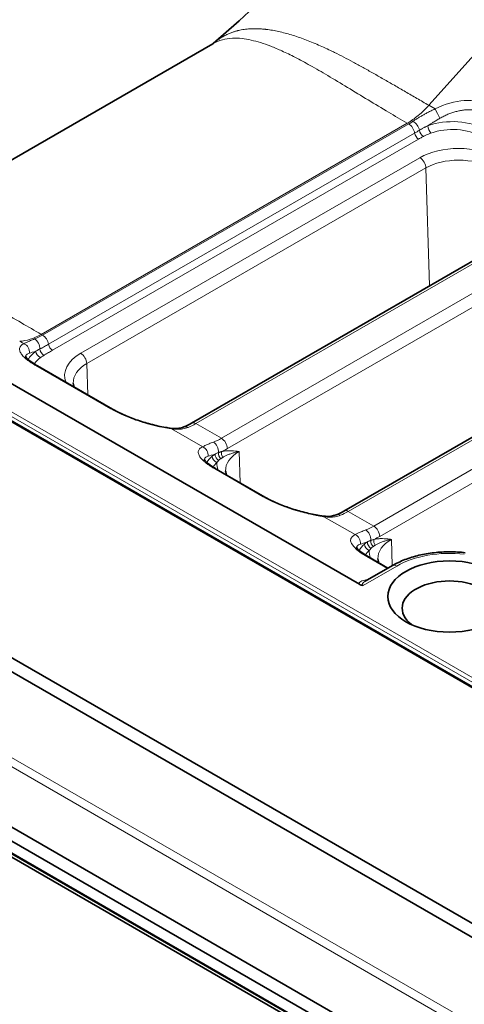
# Model space of a CAD drawing. Header units: millimetres. Extents: x 10 to 830, y 10 to 584.
# Tile 119 of 174: x 523 to 539, y 500 to 535. Entities that reach past the tile are written whole.
import ezdxf

# ---------------------------------------------------------------- set-up
doc = ezdxf.new("R2010")
doc.units = ezdxf.units.MM
doc.header["$LTSCALE"] = 2
doc.layers.add('Sichtbar (ISO)', color=7, linetype='Continuous', lineweight=35)
doc.layers.add('Sichtbar schmal (ISO)', color=7, linetype='Continuous', lineweight=18)

msp = doc.modelspace()

# ---------------------------------------------------------------- linework, layer by layer
at = {"layer": 'Sichtbar (ISO)'}
for p, q in [((530.14310271, 533.87694764), (516.96690782, 526.26966798)), ((529.40699176, 520.65779934), (542.15206123, 528.01616863)), ((534.71029262, 517.59593716), (547.45536209, 524.95430645)), ((535.24791142, 515.0418334), (520.750216, 523.41208176)), ((600.23181413, 476.20829881), (519.70366547, 522.70124712)), ((519.82953793, 522.63557905), (600.43020573, 476.1007618)), ((524.0379145, 522.65306057), (526.65420959, 521.14254189)), ((530.26045417, 519.06047561), (531.95751045, 518.08067971)), ((593.07539098, 472.10045061), (512.54724232, 518.59339892)), ((592.86325895, 471.73302715), (512.33511028, 518.22597546)), ((536.24260472, 515.60667938), (535.56375503, 515.99861343)), ((536.39459735, 515.69443237), (535.44699789, 515.14733556)), ((582.58355816, 472.25570505), (518.78528718, 509.08965397)), ((582.37697907, 471.89157155), (518.57870815, 508.72552044)), ((518.59941874, 508.27329371), (582.39768981, 471.43934473)), ((582.44769028, 471.29611185), (518.64941924, 508.13006065))]:
    msp.add_line(p, q, dxfattribs=at)
msp.add_ellipse((538.38653543, 514.61613027), major_axis=(2.15, 0), ratio=0.5773502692, dxfattribs=at)
for centre, major_axis, ratio, start_param, end_param in [((538.38653543, 514.20788198), (1.65, 0), 0.5773502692, 5.6397224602, 10.0682408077), ((535.38420671, 515.20015486), (-0.24208021, 0.01954131), 0.8061830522, 1.0391871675, 1.5993193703)]:
    msp.add_ellipse(centre, major_axis=major_axis, ratio=ratio, start_param=start_param, end_param=end_param, dxfattribs=at)
for points in [[(530.16157871, 533.88930331), (531.11837986, 534.72453823), (532.06611334, 535.59146854), (532.99599152, 536.47969217)], [(530.14337229, 533.87711274), (530.14328106, 533.87706007), (530.14318984, 533.87700739), (530.14309862, 533.8769547)], [(530.14337229, 533.87711274), (530.15410153, 533.88330717), (530.16146186, 533.88906932), (530.16146186, 533.88906932)], [(530.16087506, 533.88868876), (530.16110954, 533.88889363), (530.1613441, 533.88909847), (530.16157873, 533.88930329)], [(529.13681822, 520.52541732), (529.22424638, 520.56038229), (529.31509701, 520.60474391), (529.40699178, 520.65779935)], [(534.44011907, 517.46355514), (534.52754724, 517.49852012), (534.61839787, 517.54288173), (534.71029264, 517.59593717)]]:
    msp.add_open_spline(points, degree=3, dxfattribs=at)
for points, knots in [([(523.62140966, 522.98911739), (523.62140966, 522.98911739), (523.62141704, 522.98909794), (523.62192237, 522.98782121), (523.63250584, 522.96618714), (523.68471318, 522.90643513), (523.72337466, 522.86942181), (523.83287144, 522.78210224), (523.90950528, 522.72945448), (524.01110333, 522.66867676), (524.02438061, 522.66087439), (524.03791463, 522.65306049)], [0.02218247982, 0.02218247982, 0.02218247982, 0.02218247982, 0.02333700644, 0.02333700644, 0.0602779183, 0.0602779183, 0.09438375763, 0.09438375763, 0.13481119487, 0.13481119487, 0.14074450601, 0.14074450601, 0.14074450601, 0.14074450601]), ([(525.31931634, 521.91324287), (525.31199905, 521.92960261), (525.30599058, 521.94559375), (525.29143231, 521.99262847), (525.28633097, 522.02258706), (525.28506251, 522.05223637)], [2.1034812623, 2.1034812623, 2.1034812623, 2.1034812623, 2.17935867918, 2.17935867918, 2.33149926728, 2.33149926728, 2.33149926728, 2.33149926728]), ([(526.65420947, 521.14254196), (526.76298737, 521.07973922), (526.89017839, 521.01541808), (527.16495018, 520.89258305), (527.31605655, 520.83277326), (527.63471562, 520.72075728), (527.80623868, 520.66825782), (528.154293, 520.57618034), (528.33398446, 520.53707533), (528.55513532, 520.49921042), (528.60843255, 520.49095498), (528.6602919, 520.48378324)], [0, 0, 0, 0, 0.04768765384, 0.04768765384, 0.09649841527, 0.09649841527, 0.14931248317, 0.14931248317, 0.20686206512, 0.20686206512, 0.2256340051, 0.2256340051, 0.2256340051, 0.2256340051]), ([(528.66029159, 520.48378328), (528.80051266, 520.46439234), (528.93408431, 520.46863864), (529.07765349, 520.5041526), (529.10811492, 520.51393827), (529.13681895, 520.52541762)], [0, 0, 0, 0, 0.052976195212, 0.052976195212, 0.068182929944, 0.068182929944, 0.068182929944, 0.068182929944]), ([(529.84394933, 519.39653243), (529.84394933, 519.39653243), (529.84395671, 519.39651299), (529.84446205, 519.39523626), (529.85504552, 519.37360219), (529.90725286, 519.31385018), (529.94591434, 519.27683685), (530.05541111, 519.18951729), (530.13204495, 519.13686952), (530.233643, 519.0760918), (530.24692029, 519.06828943), (530.26045431, 519.06047553)], [0.02218247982, 0.02218247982, 0.02218247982, 0.02218247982, 0.02333700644, 0.02333700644, 0.06027791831, 0.06027791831, 0.09438375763, 0.09438375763, 0.13481119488, 0.13481119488, 0.14074450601, 0.14074450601, 0.14074450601, 0.14074450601]), ([(530.6226172, 518.85138069), (530.61529991, 518.86774043), (530.60929144, 518.88373157), (530.59473317, 518.93076629), (530.58963183, 518.96072488), (530.58836337, 518.99037419)], [2.10348126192, 2.10348126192, 2.10348126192, 2.10348126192, 2.17935867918, 2.17935867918, 2.33149926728, 2.33149926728, 2.33149926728, 2.33149926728]), ([(531.95751033, 518.08067978), (532.06628823, 518.01787704), (532.19347924, 517.9535559), (532.46825104, 517.83072087), (532.61935741, 517.77091108), (532.93801648, 517.65889511), (533.10953954, 517.60639565), (533.45759386, 517.51431816), (533.63728532, 517.47521315), (533.85843618, 517.43734824), (533.91173341, 517.4290928), (533.96359276, 517.42192106)], [0, 0, 0, 0, 0.04768765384, 0.04768765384, 0.09649841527, 0.09649841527, 0.14931248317, 0.14931248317, 0.20686206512, 0.20686206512, 0.2256340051, 0.2256340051, 0.2256340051, 0.2256340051]), ([(533.96359245, 517.4219211), (534.10381333, 517.40253019), (534.23738426, 517.4067763), (534.3809542, 517.44229038), (534.41141545, 517.45207596), (534.4401198, 517.46355543)], [0, 0, 0, 0, 0.052976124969, 0.052976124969, 0.068182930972, 0.068182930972, 0.068182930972, 0.068182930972]), ([(535.14725047, 516.33466946), (535.14725047, 516.33466946), (535.14725763, 516.33465059), (535.14775561, 516.33339195), (535.1583413, 516.31174262), (535.21056966, 516.25197277), (535.24922066, 516.21497101), (535.35870547, 516.12765958), (535.43533215, 516.0750163), (535.53693151, 516.01423687), (535.55021484, 516.00643089), (535.56375515, 515.99861336)], [0.0221889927, 0.0221889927, 0.0221889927, 0.0221889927, 0.02332565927, 0.02332565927, 0.06028503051, 0.06028503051, 0.0943822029, 0.0943822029, 0.13480836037, 0.13480836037, 0.14074441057, 0.14074441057, 0.14074441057, 0.14074441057]), ([(538.93296582, 516.14379813), (538.75397465, 516.16451177), (538.57189946, 516.17499274), (538.20770307, 516.17523993), (538.0255909, 516.16500611), (537.66746226, 516.12406735), (537.49145396, 516.09336611), (537.15141369, 516.0121819), (536.98738636, 515.96170681), (536.67672244, 515.84193726), (536.53008061, 515.77265367), (536.39459735, 515.69443237)], [2.15837549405, 2.15837549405, 2.15837549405, 2.15837549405, 2.35501892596, 2.35501892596, 2.55166235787, 2.55166235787, 2.74830578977, 2.74830578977, 2.94494922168, 2.94494922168, 3.14159265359, 3.14159265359, 3.14159265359, 3.14159265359]), ([(535.92591806, 515.78951851), (535.91860076, 515.80587825), (535.9125923, 515.82186939), (535.89803403, 515.86890411), (535.89293269, 515.8988627), (535.89166423, 515.92851201)], [2.10348126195, 2.10348126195, 2.10348126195, 2.10348126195, 2.17935867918, 2.17935867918, 2.33149926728, 2.33149926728, 2.33149926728, 2.33149926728])]:
    msp.add_open_spline(points, degree=3, knots=knots, dxfattribs=at)
at = {"layer": 'Sichtbar schmal (ISO)'}
for p, q in [((537.66310336, 531.73556772), (540.33419533, 534.7188975)), ((537.66306946, 531.73558729), (537.88008379, 531.61029166)), ((524.16967078, 523.75331192), (536.91465923, 531.11172389)), ((536.96303078, 531.08380065), (524.21796131, 523.72543136)), ((536.91465923, 531.11172389), (536.96303078, 531.08380065)), ((537.17087687, 530.76784147), (524.42580741, 523.40947218)), ((537.30944094, 530.55720202), (524.56437148, 523.19883273)), ((537.35324289, 529.90964046), (525.54455964, 523.091894)), ((537.5652457, 529.5508402), (525.75656245, 522.73309375)), ((537.68747681, 525.43853962), (537.5652457, 529.5508402)), ((529.55699176, 520.64294069), (542.30206123, 528.00130998)), ((543.18557045, 527.49121569), (530.44050098, 520.13284641)), ((543.39757326, 527.13241546), (530.65250379, 519.77404615)), ((534.86029262, 517.58107852), (547.60536209, 524.9394478)), ((535.74380184, 517.07098423), (548.48887131, 524.42935352)), ((535.95580465, 516.71218397), (548.70087412, 524.07055326)), ((524.21796131, 523.72543136), (524.16967079, 523.75331191)), ((523.56937509, 523.4277346), (523.42137596, 523.51318097)), ((600.18181412, 476.20334594), (519.65366547, 522.69629424)), ((519.82953793, 522.79887837), (600.43020574, 476.26406112)), ((600.50091641, 476.38653561), (519.90024861, 522.92135286)), ((523.97770973, 522.6670176), (526.59400482, 521.15649893)), ((525.75656245, 522.73309375), (525.78899109, 521.64207603)), ((530.44050098, 520.13284641), (529.55699176, 520.64294069)), ((528.70899082, 520.46037607), (529.79191476, 519.83514964)), ((531.05986315, 519.67123299), (531.09229184, 518.58021391)), ((530.2002494, 519.07443265), (531.89730568, 518.09463675)), ((535.74380184, 517.07098423), (534.86029262, 517.58107852)), ((535.09521562, 516.77328746), (534.01229168, 517.39851389)), ((536.36316401, 516.60937081), (536.3904305, 515.69202664)), ((536.22458945, 515.59627828), (535.50355026, 516.01257047)), ((536.54459735, 515.67957372), (535.37536317, 515.00451602)), ((584.49832031, 473.57816887), (520.70004885, 510.41211807)), ((584.3606007, 473.33541333), (520.56232981, 510.1693622)), ((518.57870806, 508.31907142), (582.37697913, 471.48512244))]:
    msp.add_line(p, q, dxfattribs=at)
for centre, major_axis, ratio, start_param, end_param in [((538.42497566, 530.19844324), (-1.72399021, -1.17978523), 0.7150229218, 3.4718422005, 4.5451848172), ((537.96987902, 531.4402136), (-0.13854259, 0.26609387), 0.0047906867, 0.8748917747, 2.2045639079), ((536.89399526, 533.16178948), (-1.17360879, -2.20525341), 0.5994732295, 0.765072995, 0.8501957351), ((537.13098381, 530.94437316), (-0.16861606, 0.24813026), 0.5279245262, 4.067725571, 5.4573746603), ((538.49260145, 530.22592832), (-1.62833011, 0), 0.5773502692, 3.926990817, 5.2691538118), ((536.96303078, 530.83885168), (-0.15, 0.25980762), 0.5773502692, 4.1283487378, 5.4977871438), ((538.03393499, 535.62542778), (-4.14457182, -5.22951895), 0.4620601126, 0.8620772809, 0.897175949), ((537.47436709, 530.81444349), (0.09811513, -0.17427972), 0.5700267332, 4.1139515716, 5.5040110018), ((537.73774653, 530.93178665), (0.06763901, -0.18821521), 0.4314695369, 4.0528134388, 5.5887033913), ((538.49260145, 530.06832806), (-1.42845194, 0), 0.5773502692, 3.926990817, 5.2691540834), ((537.30944094, 530.72050133), (0.1, -0.17320508), 0.5773502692, 4.1283487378, 5.4977871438), ((538.70473348, 529.129357), (-1.91129633, 0), 0.5773502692, 3.926990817, 5.4977871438), ((537.35324289, 529.66469148), (-0.15, 0.25980762), 0.5773502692, 3.961897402, 5.4977871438), ((538.70473348, 528.89295662), (-1.61147908, 0), 0.5773502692, 3.926990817, 5.4977871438), ((524.16967095, 525.79455327), (-1.25, -2.16506351), 0.5773502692, 0.3483140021, 0.7853981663), ((524.14892281, 525.80344036), (-1.17361551, -2.20527482), 0.5994740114, 0.6079241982, 0.7650717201), ((524.21796131, 523.48048239), (-0.15, 0.25980762), 0.5773502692, 4.1283487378, 5.4977871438), ((523.47957986, 523.15396994), (-0.1231078, 0.27357717), 0.9185207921, 4.1264801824, 5.500960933), ((523.90748629, 523.33034032), (-0.10880463, 0.27957388), 0.6573723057, 4.15415815, 5.5926936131), ((524.56437148, 523.36213205), (0.10000001, -0.17320508), 0.5773502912, 4.1283487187, 5.4977871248), ((525.26970464, 522.59168528), (-1.62833011, 0), 0.5773502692, 5.6210188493, 5.9753526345), ((525.6087379, 523.91531343), (1.99117397, 0.83872751), 0.0468625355, 3.4988425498, 3.7398252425), ((524.14313875, 523.10444261), (0.1190298, -0.16072307), 0.6439398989, 3.8922036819, 5.4280934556), ((524.26334787, 523.18464153), (0.10232068, -0.17184435), 0.5861794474, 4.0506430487, 5.4899614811), ((526.89605024, 522.31161055), (-1.91129633, 0), 0.5773502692, 5.4977871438, 6.492499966), ((525.54455964, 522.84694503), (-0.15, 0.25980762), 0.5773502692, 3.961897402, 5.4977871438), ((525.26970464, 522.43408503), (-1.42845194, 0), 0.5773502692, 5.6210188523, 5.9303376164), ((523.8879145, 522.39325295), (0.15, 0.25980762), 0.5773502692, 0, 0.3483148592), ((526.89605024, 522.07521017), (-1.61147908, 0), 0.5773502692, 5.4977871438, 6.3078805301), ((526.50420959, 520.88273427), (0.15, 0.25980762), 0.5773502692, 0, 0.3483148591), ((527.95341616, 521.20773154), (1.9154252, -0.56627221), 0.2848126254, 4.0108407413, 5.20036823), ((529.24821808, 520.24686738), (-0.11139984, 0.27854995), 0.6636780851, 5.5865507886, 6.2831855), ((529.62603113, 522.64123043), (1.32020976, 2.12076796), 0.5543442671, 3.7886405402, 3.9457880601), ((529.55699176, 520.39799172), (-0.15, 0.25980762), 0.5773502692, 5.4977871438, 6.2831853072), ((528.61919559, 520.18661141), (0.04109623, 0.29717184), 0.5240783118, 5.9498270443, 6.2831867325), ((530.37146248, 522.21085538), (-1.1736155, -2.2052748), 0.5994740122, 0.6079241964, 0.76507172), ((530.13002597, 519.73775536), (-0.10880463, 0.27957388), 0.6573723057, 4.0936317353, 5.592693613), ((530.44050098, 519.88789743), (-0.15, 0.25980762), 0.5773502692, 3.961897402, 5.4977871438), ((529.70211953, 519.56138498), (-0.1231078, 0.27357717), 0.9185207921, 4.1264801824, 5.500960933), ((531.8155843, 520.31512167), (1.9753049, 0.83115212), 0.0468845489, 3.5001382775, 3.7546689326), ((530.37833086, 519.51552433), (0.10275942, -0.17158235), 0.6840300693, 3.9566216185, 5.3566605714), ((530.48472573, 519.56459715), (0.06218067, -0.19008831), 0.678240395, 4.1303741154, 5.3475643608), ((530.59021646, 519.59308475), (0.04282365, -0.19536155), 0.7140364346, 4.1631773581, 5.2540180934), ((530.58344832, 522.0973364), (-1.32393738, -2.46530769), 0.5971477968, 0.6644208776, 0.7673247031), ((532.1993511, 519.01334799), (-1.61147908, 0), 0.5773502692, 5.4977897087, 6.3078805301), ((531.49224432, 518.99910033), (-1.62833011, 0), 0.5773502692, 5.7138856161, 5.9753526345), ((530.2890897, 519.44935682), (0.13396815, -0.14850096), 0.687717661, 3.8278392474, 5.3637289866), ((531.49224432, 518.84150008), (-1.42845194, 0), 0.5773502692, 5.713885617, 5.9303376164), ((532.1993511, 519.24974837), (-1.91129633, 0), 0.5773502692, 6.2502753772, 6.4924999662), ((530.11045417, 518.80066799), (0.15, 0.25980762), 0.5773502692, 0, 0.3483148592), ((531.80751045, 517.82087209), (0.15, 0.25980762), 0.5773502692, 0, 0.3483148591), ((533.25671702, 518.14586936), (1.91542519, -0.56627221), 0.2848126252, 4.0108407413, 5.2003682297), ((534.55151894, 517.1850052), (-0.11139984, 0.27854995), 0.6636780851, 5.5865507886, 6.2831854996), ((534.92933199, 519.57936825), (1.32020976, 2.12076796), 0.5543442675, 3.7886405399, 3.9457880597), ((534.86029262, 517.33612954), (-0.15, 0.25980762), 0.5773502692, 5.4977871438, 6.2831853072), ((533.92249645, 517.12474923), (0.04109623, 0.29717184), 0.5240783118, 5.9498270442, 6.2831867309), ((536.86252642, 516.06416091), (1.91523363, -0.56623469), 0.284929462, 2.8216646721, 4.0111011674), ((535.00542039, 516.4995228), (0.1231078, -0.27357717), 0.9185207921, 0.984887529, 2.3593682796), ((535.67476334, 519.14899326), (1.17361553, 2.20527485), 0.5994740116, 3.7495168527, 3.9066643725), ((535.43332682, 516.67589318), (0.10880463, -0.27957388), 0.6573723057, 0.952039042, 2.4511009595), ((535.74380184, 516.82603525), (0.15, -0.25980762), 0.5773502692, 0.8203047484, 2.3561944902), ((536.79554517, 515.93723815), (-1.62833011, 0), 0.5773502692, 5.7138856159, 5.9753526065), ((537.19719295, 517.28871906), (-2.05426064, -0.86661568), 0.0463312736, 0.3521815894, 0.6011152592), ((535.59239056, 516.38749464), (0.13396815, -0.14850096), 0.687717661, 3.8278392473, 5.3637289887), ((535.68163205, 516.45366231), (0.1027593, -0.17158242), 0.6840300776, 3.956621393, 5.3566605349), ((535.78802666, 516.50273499), (0.06218083, -0.19008825), 0.6782407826, 4.1303736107, 5.3475636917), ((535.89351734, 516.53122258), (0.04282365, -0.19536155), 0.7140364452, 4.1631773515, 5.2540181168), ((535.88674914, 519.03547592), (1.32393829, 2.46530946), 0.5971478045, 3.8060135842, 3.9089173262), ((537.50265196, 515.95148581), (-1.61147908, 0), 0.5773502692, 5.4977897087, 6.3078805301), ((536.79554517, 515.7796379), (-1.42845194, 0), 0.5773502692, 5.713885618, 5.9303377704), ((537.50265196, 516.18788619), (-1.91129633, 0), 0.5773502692, 6.250275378, 6.4924999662), ((538.38653543, 514.61613027), (-2.60489382, 0), 0.5773502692, 4.5145699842, 5.4977871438), ((535.41375503, 515.73880581), (0.15, 0.25980762), 0.5773502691, 0, 0.3483148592), ((536.54459735, 515.43462475), (-0.15, 0.25980762), 0.5773502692, 5.4977871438, 6.2831853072), ((536.07197383, 515.01398855), (0.83486218, -0.06394771), 0.2346569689, 2.2682816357, 3.3215769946), ((536.1321995, 515.19646637), (0.78531409, 0.15875859), 0.2078563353, 2.5875637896, 3.3728899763)]:
    msp.add_ellipse(centre, major_axis=major_axis, ratio=ratio, start_param=start_param, end_param=end_param, dxfattribs=at)
for points, knots in [([(530.16157873, 533.88930329), (530.17215091, 533.89853221), (530.18287435, 533.90771815), (530.19374782, 533.91684949), (530.21054134, 533.93095238), (530.22769274, 533.94492497), (530.24519589, 533.95873182), (530.28265176, 533.98827779), (530.32170695, 534.01707014), (530.36280346, 534.04509104), (530.40389997, 534.07311194), (530.44707207, 534.10032319), (530.49100054, 534.12572266), (530.53492902, 534.15112213), (530.57948618, 534.17486287), (530.6302295, 534.1990896), (530.68097283, 534.22331633), (530.73837341, 534.24741798), (530.78091063, 534.26365047), (530.82344786, 534.27988295), (530.8505532, 534.28903006), (530.88173719, 534.2990436), (530.91292118, 534.30905714), (530.94844213, 534.31956778), (530.98287873, 534.32874316), (530.9947963, 534.33191851), (531.00657743, 534.33494301), (531.01828164, 534.33784094), (531.04039752, 534.34331678), (531.06223784, 534.3483438), (531.08422029, 534.35304767), (531.11783633, 534.36024094), (531.15179469, 534.36666732), (531.18569412, 534.37228248), (531.21959355, 534.37789765), (531.25343083, 534.38270721), (531.28726132, 534.38678447), (531.3210918, 534.39086174), (531.35491445, 534.39420789), (531.38888217, 534.39687583), (531.4228499, 534.39954376), (531.45696912, 534.40152399), (531.49051576, 534.40286403), (531.52406241, 534.40420407), (531.55701413, 534.40493858), (531.59212006, 534.40504237), (531.627226, 534.40514616), (531.66456128, 534.40449814), (531.69365207, 534.4036904), (531.72274286, 534.40288266), (531.74333806, 534.40233425), (531.79506792, 534.39907444), (531.84084018, 534.39619004), (531.91138002, 534.39054634), (531.97963288, 534.38296585), (531.98851648, 534.3819792), (531.99735785, 534.38096766), (532.00609407, 534.37994012), (532.08195078, 534.37101797), (532.14980412, 534.36087792), (532.22047961, 534.34870057), (532.29115509, 534.33652323), (532.36474677, 534.32213026), (532.43830796, 534.30596719), (532.51186916, 534.28980412), (532.58537876, 534.27191322), (532.65966202, 534.25225087), (532.73394528, 534.23258853), (532.80900708, 534.21114449), (532.8846044, 534.18805234), (532.96020171, 534.1649602), (533.0363327, 534.1402237), (533.11317902, 534.11386197), (533.19002534, 534.08750025), (533.26758976, 534.05950789), (533.34541252, 534.03015968), (533.42323528, 534.00081148), (533.50130821, 533.97012344), (533.58131565, 533.93741484), (533.66132308, 533.90470624), (533.74329069, 533.86992576), (533.82088451, 533.83608617), (533.89847834, 533.80224659), (533.97161725, 533.7695123), (534.06410187, 533.72662169), (534.13759344, 533.6925393), (534.22332539, 533.65195181), (534.31002318, 533.60983923), (534.33242924, 533.59895571), (534.35489362, 533.58797834), (534.37720865, 533.57701071), (534.48586923, 533.52360508), (534.59114434, 533.47028198), (534.69930563, 533.41431765), (534.80746692, 533.35835332), (534.91853122, 533.29971328), (535.03092221, 533.23931962), (535.14331321, 533.17892596), (535.25702753, 533.11678544), (535.37260266, 533.05281339), (535.48817778, 532.98884134), (535.60561438, 532.92303648), (535.72487852, 532.85558746), (535.84414265, 532.78813843), (535.96523421, 532.71904545), (536.08826972, 532.64842143), (536.21130523, 532.57779742), (536.33628471, 532.50564234), (536.46328558, 532.43208551), (536.59028646, 532.35852868), (536.71930872, 532.2835701), (536.85042579, 532.20733987), (536.98154286, 532.13110963), (537.11475477, 532.0536077), (537.25018135, 531.9749342), (537.38560793, 531.8962607), (537.52324996, 531.81641545), (537.66306664, 531.73558897)], [0.73253946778, 0.73253946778, 0.73253946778, 0.73253946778, 0.73486691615, 0.73486691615, 0.73486691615, 0.73846153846, 0.73846153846, 0.73846153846, 0.74615384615, 0.74615384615, 0.74615384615, 0.75384615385, 0.75384615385, 0.75384615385, 0.76153846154, 0.76153846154, 0.76153846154, 0.76923076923, 0.76923076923, 0.76923076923, 0.77692307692, 0.77692307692, 0.77692307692, 0.78461538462, 0.78461538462, 0.78461538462, 0.7872774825, 0.7872774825, 0.7872774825, 0.79230769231, 0.79230769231, 0.79230769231, 0.8, 0.8, 0.8, 0.80769230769, 0.80769230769, 0.80769230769, 0.81538461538, 0.81538461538, 0.81538461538, 0.82307692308, 0.82307692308, 0.82307692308, 0.83076923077, 0.83076923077, 0.83076923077, 0.83846153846, 0.83846153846, 0.83846153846, 0.84615384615, 0.84615384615, 0.84615384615, 0.85296025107, 0.85296025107, 0.85296025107, 0.85384615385, 0.85384615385, 0.85384615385, 0.86153846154, 0.86153846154, 0.86153846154, 0.86923076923, 0.86923076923, 0.86923076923, 0.87692307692, 0.87692307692, 0.87692307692, 0.88461538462, 0.88461538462, 0.88461538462, 0.89230769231, 0.89230769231, 0.89230769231, 0.9, 0.9, 0.9, 0.90769230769, 0.90769230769, 0.90769230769, 0.91538461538, 0.91538461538, 0.91538461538, 0.92307692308, 0.92307692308, 0.92307692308, 0.92918950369, 0.92918950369, 0.92918950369, 0.93076923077, 0.93076923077, 0.93076923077, 0.93846153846, 0.93846153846, 0.93846153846, 0.94615384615, 0.94615384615, 0.94615384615, 0.95384615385, 0.95384615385, 0.95384615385, 0.96153846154, 0.96153846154, 0.96153846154, 0.96923076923, 0.96923076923, 0.96923076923, 0.97692307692, 0.97692307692, 0.97692307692, 0.98461538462, 0.98461538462, 0.98461538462, 0.99230769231, 0.99230769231, 0.99230769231, 1, 1, 1, 1]), ([(536.91465923, 531.11172393), (536.69672777, 531.23788031), (536.47933832, 531.36558518), (536.26303303, 531.49411532), (536.02507045, 531.63551437), (535.78842001, 531.77791166), (535.55339125, 531.92022663), (535.3110469, 532.06697136), (535.07042677, 532.21362871), (534.83219097, 532.35825131), (534.60056318, 532.49886248), (534.37118928, 532.63755025), (534.14501428, 532.77159418), (533.93798251, 532.89429277), (533.73363105, 533.01310033), (533.53211388, 533.12589105), (533.35393661, 533.22561824), (533.1779751, 533.32064164), (533.00464883, 533.4094714), (532.8514535, 533.48798405), (532.7003168, 533.56165823), (532.55166585, 533.62927186), (532.41884894, 533.6896834), (532.28801643, 533.74525675), (532.15955079, 533.79513279), (532.04076692, 533.84124993), (531.92400661, 533.88249615), (531.80932013, 533.91834593), (531.69786473, 533.9531857), (531.58836794, 533.98292882), (531.48181518, 534.00689819), (531.37153886, 534.03170519), (531.26441593, 534.05032784), (531.16080042, 534.06185052), (531.04600365, 534.07461663), (530.93551213, 534.07866775), (530.82923734, 534.07338998), (530.70620887, 534.0672802), (530.58883142, 534.0486684), (530.47698752, 534.01736458), (530.35951855, 533.98448636), (530.24815373, 533.93760736), (530.14337229, 533.87711274)], [0, 0, 0, 0, 0.04390337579, 0.04390337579, 0.04390337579, 0.09220252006, 0.09220252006, 0.09220252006, 0.14200504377, 0.14200504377, 0.14200504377, 0.19042618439, 0.19042618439, 0.19042618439, 0.23474900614, 0.23474900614, 0.23474900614, 0.27393831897, 0.27393831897, 0.27393831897, 0.30857599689, 0.30857599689, 0.30857599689, 0.33952412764, 0.33952412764, 0.33952412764, 0.36813986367, 0.36813986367, 0.36813986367, 0.3959494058, 0.3959494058, 0.3959494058, 0.4247307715, 0.4247307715, 0.4247307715, 0.4566179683, 0.4566179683, 0.4566179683, 0.49353201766, 0.49353201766, 0.49353201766, 0.53230261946, 0.53230261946, 0.53230261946, 0.53230261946]), ([(537.66306664, 531.73558897), (537.54729033, 531.60633617), (537.42417257, 531.48674787), (537.29796047, 531.38153088), (537.17174836, 531.27631387), (537.04244204, 531.18546776), (536.91465923, 531.11172384)], [0.0000000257, 0.0000000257, 0.0000000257, 0.0000000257, 0.5, 0.5, 0.5, 1, 1, 1, 1]), ([(537.88008379, 531.61029166), (537.83386295, 531.58828254), (537.78950561, 531.56649884), (537.74752316, 531.5454027), (537.7055407, 531.52430657), (537.66594394, 531.50387525), (537.62714078, 531.48336944), (537.58833762, 531.46286362), (537.55031887, 531.44230834), (537.513793, 531.422127), (537.47726712, 531.40194567), (537.44224082, 531.38211464), (537.40752863, 531.36200002), (537.37281644, 531.3418854), (537.33841483, 531.32150483), (537.30461326, 531.30095175), (537.27081169, 531.28039868), (537.23760854, 531.25967915), (537.20558915, 531.23915167), (537.17356977, 531.2186242), (537.14273556, 531.19827745), (537.11296206, 531.17803172)], [0, 0, 0, 0, 0.1428571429, 0.1428571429, 0.1428571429, 0.2857142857, 0.2857142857, 0.2857142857, 0.4285714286, 0.4285714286, 0.4285714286, 0.5714285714, 0.5714285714, 0.5714285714, 0.7142857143, 0.7142857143, 0.7142857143, 0.8571428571, 0.8571428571, 0.8571428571, 1, 1, 1, 1]), ([(539.66004311, 531.43028167), (539.62985212, 531.44771223), (539.598391, 531.46373611), (539.56576971, 531.47827244), (539.53314841, 531.49280876), (539.49936871, 531.50585949), (539.46444688, 531.51738587), (539.42952505, 531.52891225), (539.39345855, 531.53891143), (539.35640993, 531.54730533), (539.31936131, 531.55569924), (539.2813321, 531.56248982), (539.2423861, 531.56763828), (539.20344009, 531.57278674), (539.16357705, 531.57629219), (539.12288782, 531.57810947), (539.08219858, 531.57992674), (539.04068303, 531.58005548), (538.9984416, 531.57845322), (538.95620017, 531.57685095), (538.91323274, 531.57351746), (538.86965388, 531.56841505), (538.82607503, 531.56331264), (538.78188469, 531.55644116), (538.73720742, 531.54776938), (538.69253016, 531.5390976), (538.64736587, 531.52862496), (538.60187009, 531.51633535), (538.5563743, 531.50404574), (538.51054703, 531.48993927), (538.46453352, 531.47400616), (538.41852, 531.45807304), (538.37232037, 531.44031271), (538.32611771, 531.42073862), (538.27991506, 531.40116454), (538.23370967, 531.37977483), (538.18777394, 531.35664979), (538.14183822, 531.33352475), (538.096171, 531.30866737), (538.05089463, 531.28210201)], [0, 0, 0, 0, 0.07692307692, 0.07692307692, 0.07692307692, 0.15384615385, 0.15384615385, 0.15384615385, 0.23076923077, 0.23076923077, 0.23076923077, 0.30769230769, 0.30769230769, 0.30769230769, 0.38461538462, 0.38461538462, 0.38461538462, 0.46153846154, 0.46153846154, 0.46153846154, 0.53846153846, 0.53846153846, 0.53846153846, 0.61538461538, 0.61538461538, 0.61538461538, 0.69230769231, 0.69230769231, 0.69230769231, 0.76923076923, 0.76923076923, 0.76923076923, 0.84615384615, 0.84615384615, 0.84615384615, 0.92307692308, 0.92307692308, 0.92307692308, 0.99999999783, 0.99999999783, 0.99999999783, 0.99999999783]), ([(538.05089462, 531.282102), (538.01045042, 531.25837171), (537.97148235, 531.23514666), (537.93448103, 531.21280972), (537.89747971, 531.19047277), (537.86243344, 531.16904179), (537.828036, 531.14778374), (537.82546915, 531.1461974), (537.82290599, 531.14461194), (537.82034666, 531.14302749), (537.78860932, 531.12337919), (537.75746438, 531.10388546), (537.72720522, 531.08476521), (537.7235527, 531.08245724), (537.71991303, 531.08015468), (537.71628612, 531.07785751), (537.68744309, 531.05958923), (537.65940675, 531.04166213), (537.63212275, 531.02405856)], [0, 0, 0, 0, 0.25, 0.25, 0.25, 0.5, 0.5, 0.5, 0.51865579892, 0.51865579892, 0.51865579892, 0.75, 0.75, 0.75, 0.77792514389, 0.77792514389, 0.77792514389, 0.99999970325, 0.99999970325, 0.99999970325, 0.99999970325]), ([(537.63212264, 531.02405849), (537.6272944, 531.02179548), (537.62245466, 531.019515), (537.61760323, 531.01721634), (537.59019649, 531.00423072), (537.56241245, 530.99066277), (537.53425155, 530.97639515), (537.5291085, 530.97378944), (537.52395306, 530.97115989), (537.51878954, 530.96850805), (537.4906753, 530.95406935), (537.46232712, 530.93897214), (537.43440246, 530.92344908), (537.43112465, 530.92162697), (537.4278526, 530.91979916), (537.4245863, 530.91796547), (537.39491525, 530.90130825), (537.36571226, 530.88416166), (537.33701398, 530.8664155)], [0, 0, 0, 0, 0.0501312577, 0.0501312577, 0.0501312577, 0.3333333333, 0.3333333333, 0.3333333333, 0.385054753, 0.385054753, 0.385054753, 0.6666666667, 0.6666666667, 0.6666666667, 0.6997224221, 0.6997224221, 0.6997224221, 1, 1, 1, 1]), ([(537.47436714, 530.6511442), (537.45597464, 530.64078964), (537.43759675, 530.63041199), (537.41924556, 530.62000761), (537.40089435, 530.60960321), (537.38256982, 530.5991721), (537.36426873, 530.58870582), (537.34596764, 530.57823955), (537.32769001, 530.56773812), (537.30944094, 530.55720202)], [0.0000002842, 0.0000002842, 0.0000002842, 0.0000002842, 0.33333333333, 0.33333333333, 0.33333333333, 0.66666666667, 0.66666666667, 0.66666666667, 1, 1, 1, 1]), ([(537.73774653, 530.76848733), (537.70844852, 530.75795847), (537.67895765, 530.74676658), (537.64919532, 530.73461366), (537.61943277, 530.72246065), (537.58940461, 530.70934163), (537.56011145, 530.69543602), (537.5308183, 530.6815304), (537.50225301, 530.66684314), (537.47436718, 530.65114423)], [0.00000235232, 0.00000235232, 0.00000235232, 0.00000235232, 0.33333333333, 0.33333333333, 0.33333333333, 0.66666666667, 0.66666666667, 0.66666666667, 1, 1, 1, 1]), ([(516.96852543, 526.27008674), (517.06917926, 526.32537713), (517.1745964, 526.37175903), (517.28429467, 526.40882963), (517.36206975, 526.43511235), (517.44202312, 526.45674191), (517.52410658, 526.47368409), (517.57536654, 526.48426424), (517.62745665, 526.49301632), (517.68041272, 526.49997189), (517.80694607, 526.51659155), (517.93830043, 526.52291737), (518.07468977, 526.5196129), (518.20566604, 526.51643959), (518.34129656, 526.50434818), (518.48038635, 526.48434831), (518.48541147, 526.48362574), (518.49044108, 526.48289293), (518.49547509, 526.48214994), (518.63101138, 526.4621457), (518.76976993, 526.43471575), (518.91048548, 526.40059965), (519.06429864, 526.36330808), (519.22044055, 526.31807797), (519.37872093, 526.26588994), (519.55131852, 526.20898126), (519.72645944, 526.1437942), (519.90336894, 526.07179255), (520.10009159, 525.99172701), (520.29899893, 525.90325063), (520.49922549, 525.80828186), (520.60746582, 525.75694276), (520.71610596, 525.70369785), (520.82511171, 525.64879012), (520.94177531, 525.59002502), (521.05885863, 525.52935643), (521.17637945, 525.46712622), (521.42674629, 525.33455073), (521.6790359, 525.19497083), (521.93223191, 525.05176502), (522.19417085, 524.90361427), (522.45707893, 524.75158481), (522.72034828, 524.59831532), (522.97480591, 524.45017582), (523.22960089, 524.30086156), (523.48452445, 524.15191418), (523.71290743, 524.018474), (523.9413935, 523.88531524), (524.16967065, 523.75331199)], [0.47150467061, 0.47150467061, 0.47150467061, 0.47150467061, 0.5032847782, 0.5032847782, 0.5032847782, 0.52581658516, 0.52581658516, 0.52581658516, 0.53988738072, 0.53988738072, 0.53988738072, 0.57350816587, 0.57350816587, 0.57350816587, 0.60579459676, 0.60579459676, 0.60579459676, 0.60696106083, 0.60696106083, 0.60696106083, 0.63836707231, 0.63836707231, 0.63836707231, 0.67269631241, 0.67269631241, 0.67269631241, 0.71013079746, 0.71013079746, 0.71013079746, 0.75175779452, 0.75175779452, 0.75175779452, 0.77426090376, 0.77426090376, 0.77426090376, 0.79834489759, 0.79834489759, 0.79834489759, 0.84965353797, 0.84965353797, 0.84965353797, 0.90273387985, 0.90273387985, 0.90273387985, 0.95403760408, 0.95403760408, 0.95403760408, 1, 1, 1, 1]), ([(523.94066033, 523.59142856), (523.91399774, 523.581069), (523.88880249, 523.57106974), (523.86528953, 523.56158812), (523.84177657, 523.55210649), (523.81994163, 523.54311493), (523.79869415, 523.53419729), (523.77744668, 523.52527966), (523.75678916, 523.51644745), (523.73648213, 523.50755872), (523.7161751, 523.49866998), (523.69622018, 523.48973258), (523.67681424, 523.4807897), (523.65740831, 523.47184682), (523.63855183, 523.46290035), (523.6205381, 523.45402818), (523.60252437, 523.44515602), (523.58535382, 523.43635972), (523.56937509, 523.4277346)], [0, 0, 0, 0, 0.16666666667, 0.16666666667, 0.16666666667, 0.33333333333, 0.33333333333, 0.33333333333, 0.5, 0.5, 0.5, 0.66666666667, 0.66666666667, 0.66666666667, 0.83333333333, 0.83333333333, 0.83333333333, 0.9999999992, 0.9999999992, 0.9999999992, 0.9999999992]), ([(524.4258074, 523.40947218), (524.40176786, 523.39559295), (524.37767982, 523.38185413), (524.3538611, 523.36843056), (524.33004237, 523.35500699), (524.30649059, 523.34189947), (524.2821981, 523.328561), (524.25790561, 523.31522253), (524.23287324, 523.30165281), (524.20612722, 523.28740935), (524.17938119, 523.2731659), (524.15092425, 523.25824771), (524.12100314, 523.242921)], [0, 0, 0, 0, 0.25, 0.25, 0.25, 0.5, 0.5, 0.5, 0.75, 0.75, 0.75, 1, 1, 1, 1]), ([(523.75702741, 523.09691051), (523.73736389, 523.09137774), (523.72000168, 523.08499082), (523.70492104, 523.07785982), (523.6898404, 523.07072882), (523.67702177, 523.06286063), (523.66626598, 523.05422903), (523.65551019, 523.04559743), (523.64683971, 523.03619666), (523.6402789, 523.02612748), (523.63371809, 523.0160583), (523.62925775, 523.00532127), (523.62683619, 522.9939668), (523.625991, 522.99000378), (523.62539439, 522.98596545), (523.62504389, 522.98185441)], [0, 0, 0, 0, 0.07142857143, 0.07142857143, 0.07142857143, 0.14285714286, 0.14285714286, 0.14285714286, 0.21428571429, 0.21428571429, 0.21428571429, 0.28571428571, 0.28571428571, 0.28571428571, 0.31064477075, 0.31064477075, 0.31064477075, 0.31064477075]), ([(524.1210031, 523.24292099), (524.10600143, 523.23546112), (524.09094994, 523.22777568), (524.07587348, 523.21986073), (524.06700987, 523.21520746), (524.05813754, 523.21047471), (524.04926796, 523.20566504), (524.04305091, 523.20229375), (524.0368352, 523.19888467), (524.03062405, 523.1954386), (524.01555176, 523.18707619), (524.000507, 523.17849649), (523.98550242, 523.1696944)], [0.00000023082, 0.00000023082, 0.00000023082, 0.00000023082, 0.33333333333, 0.33333333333, 0.33333333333, 0.52930317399, 0.52930317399, 0.52930317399, 0.66666666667, 0.66666666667, 0.66666666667, 0.99999998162, 0.99999998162, 0.99999998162, 0.99999998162]), ([(524.26334784, 523.0213422), (524.25025, 523.01354336), (524.23704623, 523.00538491), (524.22376049, 522.99685631), (524.21047476, 522.98832772), (524.19710707, 522.97942897), (524.18366661, 522.97014612), (524.17022617, 522.96086328), (524.15671309, 522.95119627), (524.14313875, 522.94114329)], [0, 0, 0, 0, 0.33333333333, 0.33333333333, 0.33333333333, 0.66666666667, 0.66666666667, 0.66666666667, 0.99999973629, 0.99999973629, 0.99999973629, 0.99999973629]), ([(524.56437148, 523.19883273), (524.54064206, 523.18513255), (524.51686782, 523.17131875), (524.49338075, 523.15759189), (524.46989368, 523.14386502), (524.44669239, 523.13022588), (524.42275465, 523.11608802), (524.39881691, 523.10195015), (524.3741435, 523.08731314), (524.34770084, 523.07158246), (524.32125818, 523.05585179), (524.29304806, 523.03902645), (524.26334785, 523.0213422)], [0, 0, 0, 0, 0.25, 0.25, 0.25, 0.5, 0.5, 0.5, 0.75, 0.75, 0.75, 0.99999996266, 0.99999996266, 0.99999996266, 0.99999996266]), ([(528.70899082, 520.46037607), (528.74654654, 520.45463489), (528.78254777, 520.45050062), (528.81683718, 520.44777652), (528.85112658, 520.44505241), (528.88370133, 520.44372818), (528.91508624, 520.44358472), (528.94647116, 520.44344126), (528.97666113, 520.44446016), (529.00720633, 520.44675522), (529.03775153, 520.44905028), (529.06865753, 520.45264661), (529.09966839, 520.45781082), (529.13067924, 520.46297504), (529.16179786, 520.46971969), (529.1922057, 520.47805658), (529.22261354, 520.48639346), (529.25230784, 520.49630524), (529.28139212, 520.50795563)], [0.00000000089, 0.00000000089, 0.00000000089, 0.00000000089, 0.16666666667, 0.16666666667, 0.16666666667, 0.33333333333, 0.33333333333, 0.33333333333, 0.5, 0.5, 0.5, 0.66666666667, 0.66666666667, 0.66666666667, 0.83333333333, 0.83333333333, 0.83333333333, 1, 1, 1, 1]), ([(530.1632, 519.99884361), (530.13653743, 519.98848405), (530.11134218, 519.97848479), (530.08782923, 519.96900317), (530.06431628, 519.95952155), (530.04248135, 519.95052999), (530.02123388, 519.94161236), (529.99998641, 519.93269472), (529.97932889, 519.92386252), (529.95902186, 519.91497379), (529.93871484, 519.90608505), (529.91875991, 519.89714765), (529.89935398, 519.88820477), (529.87994804, 519.87926189), (529.86109156, 519.87031542), (529.84307782, 519.86144325), (529.82506407, 519.85257108), (529.80789351, 519.84377477), (529.79191476, 519.83514964)], [0, 0, 0, 0, 0.16666666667, 0.16666666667, 0.16666666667, 0.33333333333, 0.33333333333, 0.33333333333, 0.5, 0.5, 0.5, 0.66666666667, 0.66666666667, 0.66666666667, 0.83333333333, 0.83333333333, 0.83333333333, 0.9999999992, 0.9999999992, 0.9999999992, 0.9999999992]), ([(530.22243996, 519.58205008), (530.21030091, 519.57460104), (530.19843229, 519.56678958), (530.18684499, 519.55864132), (530.17525769, 519.55049306), (530.16395167, 519.542008), (530.15293142, 519.53320511), (530.14191116, 519.52440222), (530.1311767, 519.5152815), (530.12073659, 519.50586309)], [0, 0, 0, 0, 0.3333333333, 0.3333333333, 0.3333333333, 0.6666666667, 0.6666666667, 0.6666666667, 1, 1, 1, 1]), ([(530.3428457, 519.63386039), (530.32920593, 519.62899655), (530.31565421, 519.62383207), (530.30245429, 519.61848983), (530.28925437, 519.61314759), (530.27639333, 519.60763356), (530.26312684, 519.60160791), (530.24986036, 519.59558225), (530.23620282, 519.58903876), (530.22244014, 519.58205003)], [0.00000026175, 0.00000026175, 0.00000026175, 0.00000026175, 0.33333333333, 0.33333333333, 0.33333333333, 0.66666666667, 0.66666666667, 0.66666666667, 1, 1, 1, 1]), ([(530.44888126, 519.66898561), (530.44775323, 519.66863134), (530.44662343, 519.668276), (530.44549214, 519.66791969), (530.43536758, 519.66473086), (530.42512448, 519.66146551), (530.414967, 519.65817862), (530.40367456, 519.65452447), (530.39248824, 519.65084401), (530.38056272, 519.64683347), (530.36863719, 519.64282293), (530.35597236, 519.63848237), (530.34284574, 519.6338604)], [0, 0, 0, 0, 0.0335021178, 0.0335021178, 0.0335021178, 0.3333333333, 0.3333333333, 0.3333333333, 0.6666666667, 0.6666666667, 0.6666666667, 1, 1, 1, 1]), ([(531.05985892, 519.67123131), (531.01349391, 519.67674197), (530.96915792, 519.68175728), (530.92796685, 519.68572398), (530.88677578, 519.68969069), (530.84873228, 519.69260739), (530.80986609, 519.69450168), (530.7709999, 519.69639597), (530.73131181, 519.69726743), (530.6907747, 519.69643628), (530.65023758, 519.69560512), (530.60885223, 519.69307093), (530.56835336, 519.6885731), (530.52785449, 519.68407528), (530.48824279, 519.67761345), (530.44888128, 519.66898562)], [0, 0, 0, 0, 0.2, 0.2, 0.2, 0.4, 0.4, 0.4, 0.6, 0.6, 0.6, 0.8, 0.8, 0.8, 0.99999997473, 0.99999997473, 0.99999997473, 0.99999997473]), ([(531.05985892, 519.67123131), (531.00727111, 519.66029984), (530.95911395, 519.64884534), (530.91593966, 519.63739181), (530.87276538, 519.62593829), (530.83449314, 519.61454607), (530.79699362, 519.60219842), (530.75949411, 519.58985076), (530.72283505, 519.57651494), (530.68717387, 519.56208869), (530.65151269, 519.54766244), (530.61685508, 519.53212168), (530.58438588, 519.51605646), (530.55191669, 519.49999123), (530.52162768, 519.48342576), (530.49276425, 519.46616847)], [0, 0, 0, 0, 0.2, 0.2, 0.2, 0.4, 0.4, 0.4, 0.6, 0.6, 0.6, 0.8, 0.8, 0.8, 1, 1, 1, 1]), ([(529.97956708, 519.50432555), (529.95990356, 519.49879278), (529.94254136, 519.49240587), (529.92746071, 519.48527487), (529.91238007, 519.47814387), (529.89956145, 519.47027567), (529.88880566, 519.46164407), (529.87804987, 519.45301247), (529.86937938, 519.44361171), (529.86281857, 519.43354253), (529.85625777, 519.42347334), (529.85179743, 519.41273631), (529.84937587, 519.40138184), (529.84853068, 519.39741883), (529.84793406, 519.39338049), (529.84758356, 519.38926945)], [0, 0, 0, 0, 0.07142857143, 0.07142857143, 0.07142857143, 0.14285714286, 0.14285714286, 0.14285714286, 0.21428571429, 0.21428571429, 0.21428571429, 0.28571428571, 0.28571428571, 0.28571428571, 0.31064477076, 0.31064477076, 0.31064477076, 0.31064477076]), ([(530.34620997, 519.35626917), (530.33921326, 519.34903347), (530.3324279, 519.34159315), (530.32586115, 519.33396683), (530.3192944, 519.32634051), (530.31294623, 519.31852824), (530.30681662, 519.3105392), (530.30068701, 519.30255017), (530.29477598, 519.29438428), (530.2890897, 519.28605751)], [0, 0, 0, 0, 0.33333333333, 0.33333333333, 0.33333333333, 0.66666666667, 0.66666666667, 0.66666666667, 0.99999998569, 0.99999998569, 0.99999998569, 0.99999998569]), ([(530.41783772, 519.41786592), (530.40963685, 519.41212769), (530.401507, 519.40601923), (530.39362304, 519.39968831), (530.38573907, 519.39335739), (530.37809584, 519.38681564), (530.37023478, 519.3796386), (530.36237374, 519.37246157), (530.35430104, 519.36463765), (530.34621003, 519.35626923)], [0, 0, 0, 0, 0.33333333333, 0.33333333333, 0.33333333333, 0.66666666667, 0.66666666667, 0.66666666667, 0.99999919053, 0.99999919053, 0.99999919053, 0.99999919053]), ([(530.49276421, 519.46616845), (530.4845638, 519.46126655), (530.47632579, 519.4562369), (530.46825187, 519.45118658), (530.46017793, 519.44613626), (530.45226893, 519.44107212), (530.44393248, 519.43557959), (530.43559604, 519.43008706), (530.4268318, 519.42415905), (530.41783774, 519.41786594)], [0.00000060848, 0.00000060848, 0.00000060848, 0.00000060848, 0.33333333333, 0.33333333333, 0.33333333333, 0.66666666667, 0.66666666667, 0.66666666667, 0.99999970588, 0.99999970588, 0.99999970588, 0.99999970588]), ([(534.01229168, 517.39851389), (534.04982976, 517.39277541), (534.08585205, 517.38863732), (534.12018302, 517.38591077), (534.15451398, 517.38318421), (534.18715041, 517.38185776), (534.21866687, 517.38172133), (534.25018333, 517.3815849), (534.28057536, 517.38262254), (534.31127498, 517.38495087), (534.3419746, 517.3872792), (534.37298743, 517.39092329), (534.40398557, 517.39611837), (534.43498371, 517.40131345), (534.46596954, 517.40806951), (534.49619665, 517.41638402), (534.52642376, 517.42469852), (534.55588959, 517.43455557), (534.58469298, 517.44609345)], [0.00000000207, 0.00000000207, 0.00000000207, 0.00000000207, 0.16666666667, 0.16666666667, 0.16666666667, 0.33333333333, 0.33333333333, 0.33333333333, 0.5, 0.5, 0.5, 0.66666666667, 0.66666666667, 0.66666666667, 0.83333333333, 0.83333333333, 0.83333333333, 1, 1, 1, 1]), ([(535.09521562, 516.77328746), (535.10949396, 516.78099478), (535.12474654, 516.78884877), (535.14064968, 516.79674783), (535.15655281, 516.8046469), (535.17310365, 516.81258074), (535.19031964, 516.82062251), (535.20753563, 516.82866428), (535.22541169, 516.83679564), (535.24493586, 516.8454502), (535.26446003, 516.85410475), (535.28563781, 516.86330729), (535.30867687, 516.87306542), (535.33171593, 516.88282355), (535.35661922, 516.89315007), (535.38295453, 516.90383358), (535.40928985, 516.91451708), (535.43705443, 516.92554021), (535.46650086, 516.93698143)], [0.00000000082, 0.00000000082, 0.00000000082, 0.00000000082, 0.16666666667, 0.16666666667, 0.16666666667, 0.33333333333, 0.33333333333, 0.33333333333, 0.5, 0.5, 0.5, 0.66666666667, 0.66666666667, 0.66666666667, 0.83333333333, 0.83333333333, 0.83333333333, 1, 1, 1, 1]), ([(535.15088461, 516.32740726), (535.15120365, 516.33115033), (535.15172668, 516.33483307), (535.1524556, 516.33845311), (535.15476974, 516.34994581), (535.15915431, 516.36080727), (535.16568048, 516.37100021), (535.17220665, 516.38119314), (535.18088063, 516.39071599), (535.19173893, 516.3994848), (535.20259724, 516.40825361), (535.21564267, 516.41626774), (535.230839, 516.42344856), (535.24603533, 516.43062938), (535.26337525, 516.43697867), (535.28286794, 516.44246338)], [0.69178676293, 0.69178676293, 0.69178676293, 0.69178676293, 0.71428571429, 0.71428571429, 0.71428571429, 0.78571428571, 0.78571428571, 0.78571428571, 0.85714285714, 0.85714285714, 0.85714285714, 0.92857142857, 0.92857142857, 0.92857142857, 1, 1, 1, 1]), ([(535.5257412, 516.52018814), (535.51360197, 516.51273899), (535.50173338, 516.50492756), (535.49014606, 516.49677929), (535.47855874, 516.48863102), (535.46725267, 516.48014593), (535.45623238, 516.47134301), (535.44521208, 516.4625401), (535.43447759, 516.45341935), (535.42403745, 516.44400091)], [0, 0, 0, 0, 0.3333333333, 0.3333333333, 0.3333333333, 0.6666666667, 0.6666666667, 0.6666666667, 1, 1, 1, 1]), ([(535.64614655, 516.5719982), (535.63250654, 516.56713424), (535.6189548, 516.56196978), (535.60575525, 516.55662761), (535.5925557, 516.55128543), (535.57969506, 516.54577169), (535.56642862, 516.53974608), (535.55316218, 516.53372048), (535.53950418, 516.52717687), (535.52574134, 516.5201882)], [0.00000019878, 0.00000019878, 0.00000019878, 0.00000019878, 0.33333333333, 0.33333333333, 0.33333333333, 0.66666666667, 0.66666666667, 0.66666666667, 1, 1, 1, 1]), ([(535.75218214, 516.60712344), (535.74095867, 516.60359855), (535.72956029, 516.59997061), (535.71826786, 516.59631646), (535.70697543, 516.5926623), (535.69578909, 516.58898187), (535.6838636, 516.58497131), (535.6719381, 516.58096076), (535.65927323, 516.5766202), (535.64614659, 516.5719982)], [0, 0, 0, 0, 0.3333333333, 0.3333333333, 0.3333333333, 0.6666666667, 0.6666666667, 0.6666666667, 1, 1, 1, 1]), ([(536.36315978, 516.60936913), (536.31679477, 516.61487979), (536.27245877, 516.6198951), (536.23126771, 516.6238618), (536.19007664, 516.62782851), (536.15203314, 516.63074521), (536.11316695, 516.6326395), (536.07430077, 516.63453379), (536.03461267, 516.63540526), (535.99407556, 516.6345741), (535.95353844, 516.63374294), (535.91215309, 516.63120875), (535.87165422, 516.62671093), (535.83115536, 516.6222131), (535.79154367, 516.61575128), (535.75218216, 516.60712345)], [0, 0, 0, 0, 0.2, 0.2, 0.2, 0.4, 0.4, 0.4, 0.6, 0.6, 0.6, 0.8, 0.8, 0.8, 0.99999997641, 0.99999997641, 0.99999997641, 0.99999997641]), ([(536.36315978, 516.60936913), (536.31057197, 516.59843766), (536.26241481, 516.58698316), (536.21924052, 516.57552964), (536.17606624, 516.56407611), (536.137794, 516.5526839), (536.10029448, 516.54033624), (536.06279497, 516.52798858), (536.02613591, 516.51465276), (535.99047473, 516.50022651), (535.95481355, 516.48580026), (535.92015594, 516.47025951), (535.88768674, 516.45419428), (535.85521754, 516.43812905), (535.82492852, 516.42156358), (535.79606509, 516.40430628)], [0, 0, 0, 0, 0.2, 0.2, 0.2, 0.4, 0.4, 0.4, 0.6, 0.6, 0.6, 0.8, 0.8, 0.8, 1, 1, 1, 1]), ([(535.64951104, 516.29440716), (535.6425143, 516.28717145), (535.63572891, 516.27973113), (535.62916213, 516.27210479), (535.62259535, 516.26447846), (535.61624716, 516.25666616), (535.61011753, 516.2486771), (535.60398791, 516.24068804), (535.59807686, 516.23252213), (535.59239056, 516.22419533)], [0, 0, 0, 0, 0.33333333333, 0.33333333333, 0.33333333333, 0.66666666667, 0.66666666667, 0.66666666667, 0.99999999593, 0.99999999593, 0.99999999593, 0.99999999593]), ([(535.72113862, 516.35600377), (535.71293791, 516.35026564), (535.70480825, 516.34415721), (535.69692423, 516.33782624), (535.68904021, 516.33149527), (535.6813967, 516.32495336), (535.67353555, 516.31777631), (535.66567443, 516.31059927), (535.65760184, 516.30277546), (535.6495111, 516.29440723)], [0, 0, 0, 0, 0.33333333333, 0.33333333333, 0.33333333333, 0.66666666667, 0.66666666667, 0.66666666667, 0.99999910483, 0.99999910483, 0.99999910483, 0.99999910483]), ([(535.79606506, 516.40430627), (535.78786466, 516.39940437), (535.77962666, 516.39437472), (535.77155274, 516.38932441), (535.76347881, 516.3842741), (535.75556981, 516.37920996), (535.74723337, 516.37371743), (535.73889693, 516.3682249), (535.7301327, 516.36229689), (535.72113864, 516.35600379)], [0.00000040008, 0.00000040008, 0.00000040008, 0.00000040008, 0.33333333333, 0.33333333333, 0.33333333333, 0.66666666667, 0.66666666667, 0.66666666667, 0.999999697, 0.999999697, 0.999999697, 0.999999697])]:
    msp.add_open_spline(points, degree=3, knots=knots, dxfattribs=at)
for points in [[(523.56937509, 523.4277346), (523.54620798, 523.41730936), (523.50550666, 523.39474273), (523.46040891, 523.35641867), (523.43005011, 523.31331597), (523.41461945, 523.26625118), (523.41361467, 523.2156019), (523.42664304, 523.16182751), (523.45317481, 523.10544653), (523.4926065, 523.04694405), (523.5443459, 522.98667981), (523.60825719, 522.9246805), (523.68305147, 522.86197072), (523.76984834, 522.79758532), (523.86829871, 522.73209013), (523.9401247, 522.68871742), (523.97770973, 522.6670176)], [(529.79191476, 519.83514964), (529.76874766, 519.8247244), (529.72804634, 519.80215778), (529.68294859, 519.76383371), (529.65258978, 519.72073101), (529.63715912, 519.67366622), (529.63615435, 519.62301694), (529.64918271, 519.56924256), (529.67571448, 519.51286158), (529.71514617, 519.4543591), (529.76688558, 519.39409485), (529.83079687, 519.33209554), (529.90559114, 519.26938576), (529.99238801, 519.20500037), (530.09083839, 519.13950517), (530.16266438, 519.09613246), (530.2002494, 519.07443265)]]:
    msp.add_open_spline(points, degree=3, dxfattribs=at)

doc.saveas('drawing.dxf')
